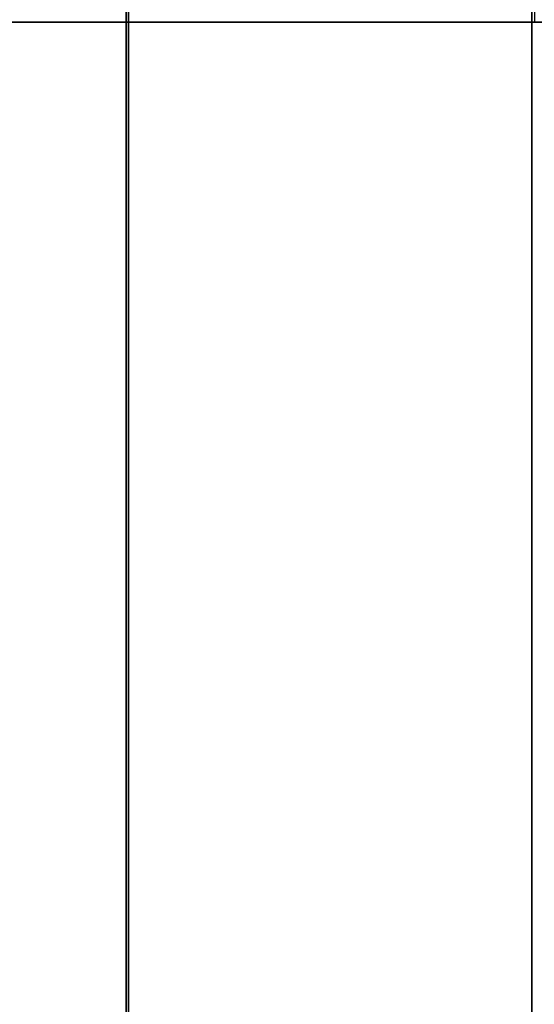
# Model space of a CAD drawing. Header units: millimetres. Extents: x 2083 to 2554, y -1671 to -6.
# Tile 20 of 256: x 2317.62 to 2319.98, y -75.87 to -71.35. Entities that reach past the tile are written whole.
import ezdxf

# ---------------------------------------------------------------- set-up
doc = ezdxf.new("R2010")
doc.units = ezdxf.units.MM
doc.header["$MEASUREMENT"] = 0
doc.layers.add('Base', color=7, linetype='Continuous', true_color=0x000000)
doc.layers.add('Default', color=7, linetype='Continuous', true_color=0x000000)

# ---------------------------------------------------------------- blocks, each defined once
blk = doc.blocks.new('BASE1')
at = {"layer": 'Default'}
for p, q in [((2318.1151, -71.3574, 1737.302), (2306.6151, -71.3574, 1737.302)), ((2318.1151, -71.3574, 1673.102), (2317.6151, -71.3574, 1673.102)), ((2327.6151, -71.3574, 1700.102), (2318.1151, -71.3574, 1700.102)), ((2327.6151, -71.3574, 1710.302), (2318.1151, -71.3574, 1710.302)), ((2318.1151, -103.3501, 1702.5785), (2318.1151, -75.7309, 1702.5785))]:
    blk.add_line(p, q, dxfattribs=at)
at = {"layer": 'Default', "extrusion": (1, 0, 2.27374e-13)}
for centre, radius, start, end in [((-71.3574, 1705.202, 2318.1046), 49.4166, 360, 180), ((-71.3574, 1705.202, 2319.9705), 47.6894, 180, 360), ((-71.3574, 1705.202, 2319.9705), 47.6894, 360, 180), ((-71.3574, 1705.202, 2318.1046), 49.4166, 180, 310.88611)]:
    blk.add_arc(centre, radius, start, end, dxfattribs=at)
at = {"layer": 'Default', "extrusion": (1, 0, 0)}
for start, end in [(0, 180), (180, 303.31727)]:
    blk.add_arc((-71.3574, 1705.202, 2318.1151), 32.1, start, end, dxfattribs=at)
at = {"layer": 'Default', "extrusion": (1, 0, -4.45831e-13)}
blk.add_arc((-71.3574, 1705.202, 2318.1151), 5.1, 180, 0, dxfattribs=at)
at = {"layer": 'Default', "extrusion": (1, 0, -2.67498e-13)}
blk.add_arc((-71.3574, 1705.202, 2318.1151), 5.1, 0, 180, dxfattribs=at)
at = {"layer": 'Default'}
for points, knots in [([(2312.6047, -71.3574, 1756.7937), (2313.5831, -71.3574, 1756.6736), (2315.0508, -71.3574, 1756.3032), (2316.8689, -71.3574, 1755.4438), (2318.4066, -71.3574, 1754.4655), (2320.0377, -71.3574, 1752.971), (2322.0156, -71.3574, 1750.0296), (2322.6151, -71.3574, 1747.3971), (2322.6151, -71.3574, 1745.7365)], [0.167785, 0.167785, 0.167785, 0.167785, 3.205104, 4.723794, 6.242483, 8.800349, 11.358216, 16.473949, 16.473949, 16.473949, 16.473949]), ([(2317.6145, -71.3574, 1655.4454), (2317.7806, -71.3574, 1655.5543), (2318.6304, -71.3574, 1656.1436), (2320.0377, -71.3574, 1657.433), (2322.0156, -71.3574, 1660.3744), (2322.6151, -71.3574, 1663.0069), (2322.6151, -71.3574, 1664.6676)], [5.633736, 5.633736, 5.633736, 5.633736, 6.242377, 8.800274, 11.358171, 16.473965, 16.473965, 16.473965, 16.473965])]:
    blk.add_open_spline(points, degree=3, knots=knots, dxfattribs=at)
blk = doc.blocks.new('BREP_1-422')
at = {"layer": 'Default', "extrusion": (1, 2.59856e-13, 2.59856e-13)}
blk.add_arc((-71.3574, 1705.2057, 2319.9815), 3.5, 0, 90, dxfattribs=at)

msp = doc.modelspace()

# ---------------------------------------------------------------- block references
at = {"layer": 'Base'}
for name in ['BASE1', 'BREP_1-422']:
    msp.add_blockref(name, (0, 0), dxfattribs=at)

doc.saveas('drawing.dxf')
